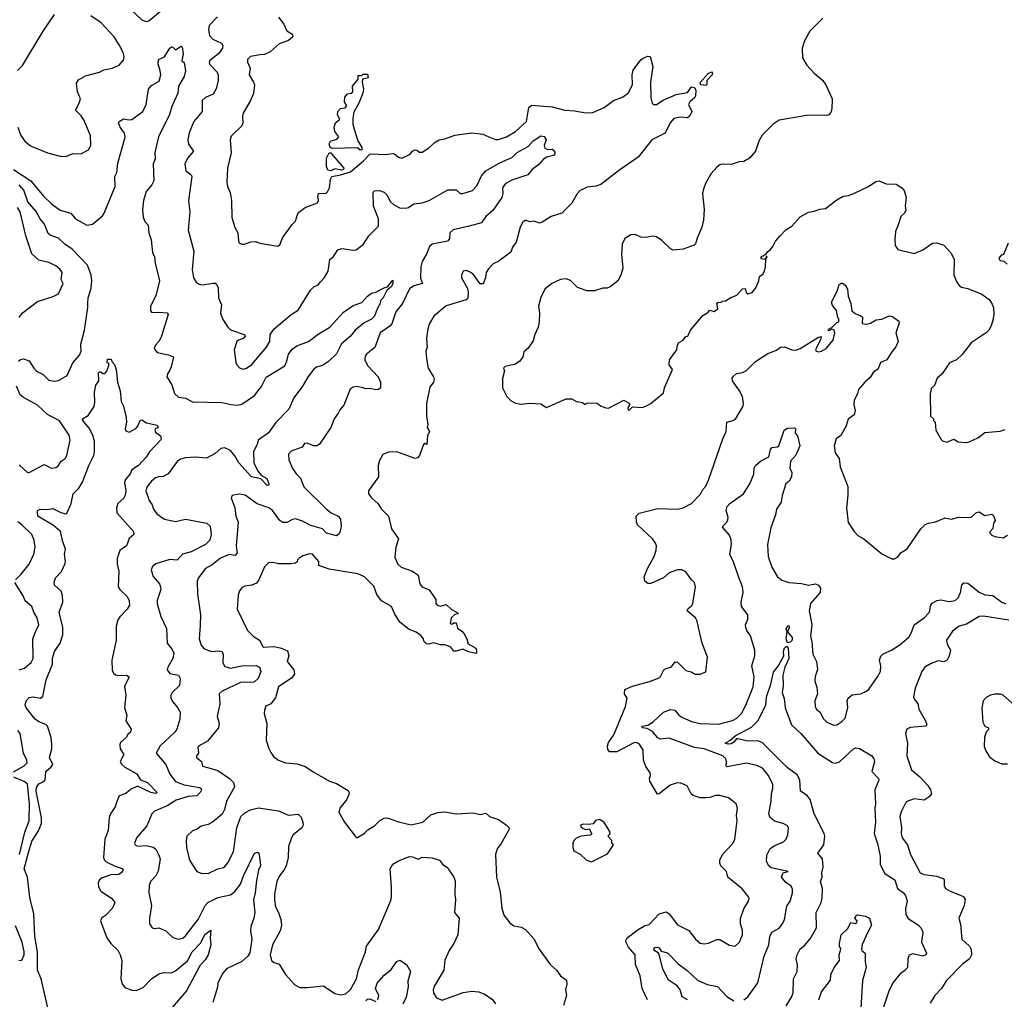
# Model space of a CAD drawing. Extents: x 2087054 to 2277909, y 548907 to 753496.
# Tile 166 of 256: x 2126729 to 2133713, y 662409 to 669357. Entities that reach past the tile are written whole.
import ezdxf

# ---------------------------------------------------------------- set-up
doc = ezdxf.new("R2010")
doc.units = 0

msp = doc.modelspace()

# ---------------------------------------------------------------- linework, layer by layer
at = {"layer": '0CON20XD'}
for points in [[(2127487.6, 669457.6), (2127595, 669355.8), (2127625, 669344.3), (2127645, 669349.2), (2127740.8, 669429.2)], [(2126713, 668997), (2126748.3, 669031.7), (2126894.4, 669275.6), (2126975.4, 669395)], [(2126715, 668593.8), (2126737.8, 668535), (2126765, 668494.4), (2126805, 668461.9), (2126925, 668412), (2127015, 668390), (2127055, 668386.7), (2127105, 668408.8), (2127163.3, 668406.7), (2127215.9, 668434.1), (2127233.8, 668465), (2127230, 668535), (2127185, 668645.8), (2127165.3, 668675.3), (2127124.3, 668715), (2127151.5, 668765), (2127160.6, 668795), (2127137.8, 668845), (2127132.1, 668907.9), (2127145, 668931.2), (2127195, 668959.2), (2127295, 668984.3), (2127325, 669002), (2127385, 669013.8), (2127435, 669033.8), (2127465, 669070), (2127470.6, 669095), (2127462.2, 669125), (2127435, 669178), (2127398.2, 669235), (2127307.1, 669335), (2127234.6, 669384.6)], [(2128132.1, 669377.9), (2128073.6, 669315), (2128067.9, 669285), (2128075.5, 669245), (2128099.3, 669219.3), (2128159.4, 669189.4), (2128170.8, 669175), (2128167.1, 669155), (2128139.4, 669115), (2128076.2, 669065), (2128072.5, 669055), (2128078.3, 669038.3), (2128130, 668985), (2128136.8, 668966.8), (2128136.9, 668925), (2128123.4, 668866.6), (2128100.3, 668829.7), (2128047.1, 668805), (2128024.4, 668785), (2128022.9, 668705), (2127964.5, 668635), (2127930.6, 668555), (2127920.8, 668505), (2127926, 668475), (2127961.2, 668425), (2127920, 668375), (2127900.6, 668335), (2127907.5, 668285), (2127945.9, 668255.9), (2127950, 668245), (2127927.3, 668075), (2127935.5, 667995), (2127924.4, 667865), (2127964.4, 667715), (2127953.2, 667583.2), (2127962.5, 667525), (2127981.2, 667495), (2128000.9, 667480.9), (2128025, 667475.7), (2128097.9, 667487.9), (2128115, 667487.1), (2128125, 667480), (2128135.6, 667455), (2128139.2, 667385), (2128161.4, 667335), (2128154.2, 667275), (2128167.5, 667235), (2128205.7, 667175), (2128225, 667156.7), (2128320, 667125), (2128330, 667115), (2128315, 667096.2), (2128280, 667085), (2128268, 667075), (2128249.5, 667015), (2128261.2, 666925), (2128268.3, 666908.3), (2128287.7, 666887.7), (2128315, 666878.8), (2128336.7, 666885), (2128375, 666912.5), (2128480, 667035), (2128504.2, 667075), (2128506.7, 667125), (2128534.2, 667165), (2128654.3, 667265), (2128703.6, 667296.4), (2128790.9, 667439.1), (2128815, 667462), (2128845, 667476), (2128862.4, 667497.6)], [(2128565, 669373.8), (2128602, 669325), (2128625, 669278), (2128664, 669255), (2128666, 669235), (2128635, 669208.9), (2128568.8, 669185), (2128505, 669128.8), (2128465, 669110), (2128435, 669108), (2128365, 669096.7), (2128344, 669075), (2128343.8, 669055), (2128363.6, 669013.6), (2128356, 668965), (2128388.5, 668915), (2128394.4, 668895.6), (2128386.6, 668833.4), (2128366.9, 668783.1), (2128314.2, 668695), (2128308.3, 668671.7), (2128311.5, 668625), (2128305.6, 668605), (2128229.7, 668530.3), (2128222, 668505), (2128228.3, 668411.7), (2128202, 668305), (2128198, 668205), (2128202, 668175), (2128221.2, 668131.2), (2128230.8, 668075), (2128233.8, 667955), (2128254.1, 667884.1), (2128276.7, 667845), (2128281.2, 667785), (2128286.7, 667775), (2128305, 667765.8), (2128325, 667765.8), (2128365, 667780.8), (2128403, 667783), (2128431.7, 667771.7), (2128559.3, 667750.7), (2128575, 667760), (2128595.8, 667814.2), (2128633.3, 667865), (2128658.3, 667901.7), (2128685, 667927.5), (2128698.8, 667975), (2128709.2, 667990.8), (2128754.3, 668025.7), (2128841.7, 668058.3), (2128849.2, 668075), (2128843.6, 668106.4), (2128847.5, 668125), (2128903.8, 668126.2), (2128913.3, 668135), (2128926.2, 668165), (2128934, 668225), (2128944.2, 668245.8), (2129005, 668255.8), (2129075, 668278.5), (2129168.5, 668355), (2129215, 668405.8), (2129325, 668400), (2129375, 668408), (2129386.7, 668405), (2129415, 668380.8), (2129440, 668375), (2129497.6, 668402.4), (2129515, 668423.3), (2129535, 668433.3), (2129545, 668432.5), (2129565, 668416.7), (2129585, 668416.2), (2129628.8, 668445), (2129675, 668488.8), (2129704.4, 668505.6), (2129745, 668510.8), (2129815, 668537.5), (2129935, 668553.8), (2130015, 668544), (2130057.5, 668525), (2130105, 668508), (2130125, 668507.1), (2130182, 668525), (2130245, 668564.6), (2130323.6, 668635), (2130341.2, 668735), (2130358.6, 668751.4), (2130505, 668739.4), (2130595.8, 668714.2), (2130665, 668710), (2130745, 668695.6), (2130795, 668699.4), (2130876, 668734), (2130940, 668785), (2131005, 668808.5), (2131045, 668835.6), (2131075.3, 668894.7), (2131073.6, 668966.4), (2131080.7, 668999.3), (2131135, 669071.2), (2131152.5, 669085), (2131185, 669097.5), (2131200, 669095), (2131221.1, 669025), (2131204.5, 668915), (2131206.4, 668803.6), (2131214.5, 668764.5), (2131225.6, 668755.6), (2131245, 668755.6), (2131294, 668786), (2131385, 668825.6), (2131465, 668841.2), (2131495, 668880), (2131515, 668876.2), (2131524.2, 668855), (2131523.3, 668816.7), (2131517.5, 668805), (2131482.5, 668775), (2131473.3, 668755), (2131496.7, 668705), (2131482.5, 668675), (2131465, 668660), (2131416.1, 668666.1), (2131368.8, 668655), (2131342, 668625), (2131306.7, 668553.3), (2131213.3, 668505), (2131115, 668381.2), (2130985, 668292), (2130850.9, 668189.1), (2130815, 668175.6), (2130755, 668168.1), (2130705.5, 668144.5), (2130680.3, 668119.7), (2130645, 668056.7), (2130575, 667984), (2130499.7, 667960.3), (2130435, 667920), (2130415, 667913.8), (2130378.3, 667928.3), (2130345, 667923.8), (2130325, 667933.3), (2130315, 667933.3), (2130298.3, 667921.7), (2130278.8, 667885), (2130251.7, 667778.3), (2130225, 667742.5), (2130212.3, 667707.7), (2130127.5, 667645), (2130087.5, 667625), (2130055, 667590), (2130038, 667565), (2130034.2, 667525), (2130016.1, 667483.9), (2129994.3, 667484.3), (2129945, 667552.5), (2129925, 667566.7), (2129895, 667578.8), (2129875, 667572.5), (2129863.3, 667545), (2129863.3, 667525), (2129903.8, 667455), (2129910, 667425), (2129906.7, 667385), (2129895, 667370), (2129755, 667328), (2129667, 667253), (2129637, 667203), (2129624.2, 667165), (2129614.3, 667095), (2129618.8, 667035), (2129610, 667005), (2129614.2, 666954.2), (2129625.7, 666885.7), (2129663.8, 666825), (2129670, 666805), (2129663.8, 666785), (2129638.6, 666751.4), (2129614.2, 666635), (2129614, 666544), (2129623.8, 666485), (2129620, 666465), (2129636.7, 666435), (2129622.5, 666405), (2129617.5, 666345), (2129605, 666350), (2129592.5, 666345), (2129564.2, 666265.8), (2129550.5, 666249.5), (2129535, 666243.8), (2129405, 666291.2), (2129345, 666290), (2129305, 666272.5), (2129280.5, 666229.5), (2129272, 666195), (2129273.8, 666115), (2129203.3, 666015), (2129203.8, 665995), (2129223.8, 665965), (2129268.8, 665925), (2129296.2, 665885), (2129345.5, 665835.5), (2129366, 665746), (2129415.6, 665675.6), (2129396.7, 665615), (2129388.8, 665545), (2129412, 665495), (2129435, 665472.9), (2129515.4, 665445.4), (2129555, 665417.5), (2129566.7, 665355), (2129585, 665333.3), (2129633, 665313), (2129680, 665245), (2129680, 665215), (2129690, 665205), (2129715, 665197.5), (2129755, 665210), (2129790, 665175), (2129838.3, 665148.3), (2129837, 665143), (2129815, 665137.5), (2129790, 665115), (2129782.5, 665075), (2129795, 665070), (2129805, 665080), (2129825, 665080), (2129835, 665040), (2129865, 665020), (2129881.1, 665001.1), (2129901.2, 664965), (2129910.7, 664930.7), (2129965, 664900), (2129970, 664885), (2129970, 664865), (2129965, 664862.5), (2129913, 664873), (2129873, 664893), (2129825, 664877.5), (2129808.3, 664878.3), (2129786.1, 664906.1), (2129747, 664923), (2129715, 664922.5), (2129665, 664937.5), (2129631.7, 664928.3), (2129615, 664930), (2129595, 664950), (2129592.5, 664965), (2129575, 664990), (2129541.7, 665011.7), (2129491.7, 665031.7), (2129425, 665083.3), (2129386.7, 665145), (2129366.7, 665195), (2129294.3, 665235), (2129261.1, 665281.1), (2129240.2, 665340.2), (2129174.3, 665405), (2129126.5, 665426.5), (2128925, 665460.6), (2128850, 665485), (2128850, 665515), (2128805, 665566.7), (2128785, 665568), (2128737.5, 665555), (2128710, 665535), (2128700, 665525), (2128698.3, 665511.7), (2128685, 665502.5), (2128655, 665496.7), (2128565, 665496.7), (2128525, 665508), (2128494.3, 665505.7), (2128465, 665476.7), (2128425, 665383.3), (2128408.7, 665361.3), (2128375, 665347.1), (2128325, 665338.8), (2128305, 665326.2), (2128287.5, 665305), (2128278.6, 665275), (2128271.9, 665175), (2128344.2, 665025), (2128384, 664984), (2128429.2, 664955), (2128457.1, 664907.1), (2128535, 664911.6), (2128585, 664900.4), (2128629.7, 664879.7), (2128638.6, 664845), (2128625.8, 664805), (2128674.6, 664744.6), (2128677.1, 664717.1), (2128660.3, 664689.7), (2128565, 664626.2), (2128543.6, 664546.4), (2128510, 664505), (2128475, 664487.5), (2128465, 664460), (2128464, 664435), (2128482, 664365), (2128476.8, 664246.8), (2128495, 664187.5), (2128510.3, 664160.3), (2128530.3, 664130.3), (2128565, 664106), (2128615, 664086), (2128698.3, 664078.3), (2128755, 664060), (2128815, 664018.8), (2128927.1, 663957.1), (2128975, 663940), (2129059.7, 663889.7), (2129066, 663875), (2129062, 663855), (2129046.6, 663823.4), (2128998.8, 663765), (2128993.8, 663735), (2129033.8, 663665), (2129115, 663557.5), (2129125, 663556.7), (2129175, 663587.1), (2129199.2, 663610.8), (2129245, 663638), (2129283.6, 663676.4), (2129315, 663694.4), (2129335, 663695.5), (2129415, 663666.4), (2129505, 663645.5), (2129588.8, 663665), (2129645, 663716.9), (2129695.5, 663734.5), (2129745, 663737.5), (2129825, 663724.4), (2129945, 663730.8), (2129995, 663720), (2130035, 663730), (2130062.5, 663705), (2130125, 663683.3), (2130182.5, 663645), (2130200, 663625), (2130199.7, 663610.3), (2130145, 663513.3), (2130116.2, 663475), (2130104, 663435), (2130111.4, 663275), (2130137.7, 663167.7), (2130150, 663055), (2130164, 663005), (2130205, 662950), (2130235, 662930), (2130285, 662921.2), (2130316.7, 662905), (2130375, 662836.7), (2130414.2, 662764.2), (2130495, 662653.3), (2130535.6, 662615.6), (2130564.5, 662574.5), (2130607.5, 662545), (2130610.6, 662515), (2130600.8, 662475), (2130607.5, 662435), (2130585.7, 662364.3)], [(2132425, 669366.7), (2132333.8, 669275), (2132295, 669207.5), (2132279.4, 669155), (2132282.7, 669087.3), (2132312.5, 669035), (2132365, 668978.6), (2132426.7, 668925), (2132446.1, 668896.1), (2132491.2, 668795), (2132490, 668725), (2132481.9, 668698.1), (2132467.8, 668682.2), (2132455, 668678.6), (2132325, 668680), (2132115.7, 668644.3), (2132073, 668617), (2131995, 668537.5), (2131971.2, 668495), (2131948.8, 668425), (2131906.7, 668375), (2131865, 668350), (2131831.7, 668348.3), (2131775, 668330), (2131715, 668332.5), (2131695, 668326.7), (2131675, 668310), (2131635, 668266.7), (2131593.8, 668195), (2131580, 668155), (2131573.3, 668125), (2131584.1, 668014.1), (2131580, 667935), (2131568, 667885), (2131535, 667806.7), (2131522.7, 667767.3), (2131512.7, 667757.3), (2131435, 667728.8), (2131365, 667723.3), (2131345, 667732.5), (2131285, 667790), (2131245, 667817.5), (2131215, 667822.5), (2131173, 667813), (2131135, 667813.3), (2131095, 667832.5), (2131065, 667830), (2131022.5, 667805), (2131003.3, 667765), (2130998.8, 667695), (2131006.2, 667595), (2130993.3, 667545), (2130972.5, 667505), (2130918.3, 667461.7), (2130895, 667453.3), (2130865, 667453.3), (2130806.4, 667433.6), (2130755, 667433.3), (2130685, 667456.7), (2130635, 667506.7), (2130605, 667520), (2130565, 667513.8), (2130503.3, 667485), (2130454.4, 667445.6), (2130425, 667387.5), (2130408, 667325), (2130416, 667275), (2130414, 667215), (2130405.8, 667175), (2130382, 667125), (2130370.7, 667079.3), (2130335, 667027.5), (2130305, 667000), (2130297.5, 666965), (2130277.5, 666935), (2130245, 666913.3), (2130171.7, 666898.3), (2130160, 666885), (2130167.5, 666867.5), (2130153, 666813), (2130153.3, 666745), (2130183.6, 666683.6), (2130215, 666652.5), (2130245, 666637.5), (2130285, 666630), (2130345, 666636.7), (2130425, 666632.5), (2130465, 666607.5), (2130605, 666666.7), (2130645, 666667.5), (2130678.3, 666648.3), (2130721.7, 666641.7), (2130735, 666630), (2130745, 666630), (2130755, 666640), (2130825, 666637.5), (2130849.3, 666619.3), (2130887, 666603), (2130905, 666602.5), (2131015, 666657.5), (2131048.3, 666638.3), (2131057, 666627), (2131043.3, 666605), (2131045, 666590), (2131055, 666590), (2131075, 666610), (2131145, 666607.5), (2131170, 666615), (2131206.4, 666633.6), (2131295, 666710), (2131302.5, 666745), (2131360, 666875), (2131335, 666910), (2131338.8, 666945), (2131390, 667015), (2131391.7, 667041.7), (2131402.5, 667065), (2131436.4, 667083.6), (2131455, 667110), (2131468.3, 667111.7), (2131487.5, 667155), (2131575, 667260), (2131609.3, 667280.7), (2131625, 667297.5), (2131655, 667287.5), (2131680, 667305), (2131675, 667347.5), (2131685, 667352.5), (2131705, 667350), (2131715, 667360), (2131735, 667362.5), (2131773, 667387), (2131816.1, 667403.9), (2131855, 667447.5), (2131875, 667450), (2131878.3, 667441.7), (2131883, 667423), (2131895, 667412.5), (2131925, 667422.5), (2131950, 667455), (2131972.5, 667505), (2131977.5, 667535), (2132002.5, 667555), (2132012.5, 667575), (2132020, 667605), (2132021.7, 667658.3), (2132030, 667675), (2132025, 667680), (2132018.3, 667661.7), (2132005, 667656.7), (2131986.7, 667665), (2131988, 667675), (2132023.6, 667696.4), (2132035, 667713.3), (2132053.3, 667725), (2132072.3, 667747.7), (2132089.2, 667785), (2132122.5, 667825), (2132163.8, 667866.2), (2132206.6, 667893.4), (2132265, 667958.8), (2132325, 667992.5), (2132365, 667998.8), (2132405, 668013.8), (2132445, 668016.7), (2132525, 668078.8), (2132570, 668105), (2132609.1, 668110.9), (2132645, 668124.3), (2132750, 668175), (2132800.9, 668209.1), (2132825, 668214), (2132875, 668193.3), (2132945, 668190), (2132986.2, 668165), (2133002.5, 668145), (2133017, 668097), (2133010.6, 668035), (2133014, 668005), (2133005.6, 667984.4), (2132979.3, 667960.7), (2132957.1, 667895), (2132942.5, 667855), (2132936.2, 667795), (2132940, 667755), (2132957, 667727), (2133075, 667698.8), (2133135, 667725.8), (2133205, 667773.1), (2133234.3, 667774.3), (2133285, 667756.7), (2133335, 667703.3), (2133357.6, 667657.6), (2133356.2, 667545), (2133376.2, 667495), (2133392.7, 667472.7), (2133410.5, 667460.5), (2133455, 667451.2), (2133555, 667411.2), (2133605, 667373.3), (2133628.3, 667338.3), (2133636, 667315), (2133638, 667265), (2133632, 667225), (2133621.2, 667185), (2133603.3, 667155), (2133585, 667136.7), (2133478.8, 667065), (2133415, 666983.3), (2133375, 666943.3), (2133325, 666923.3), (2133272.5, 666845), (2133237.5, 666815), (2133217, 666763), (2133195, 666740), (2133191.7, 666721.7)], [(2126684.4, 668294.4), (2126807.5, 668215), (2126896.7, 668105), (2126955, 668050), (2127017.1, 668005), (2127092.5, 667985), (2127124.4, 667945), (2127205, 667900.6), (2127245, 667905.8), (2127315.2, 667964.8), (2127328.5, 667985), (2127405.8, 668175), (2127404.6, 668245), (2127417.1, 668272.9), (2127425, 668338.8), (2127476.3, 668523.7), (2127472.2, 668552.2), (2127440.5, 668595), (2127430.8, 668625), (2127433.8, 668635), (2127465, 668653.8), (2127505, 668646.7), (2127525, 668649.4), (2127602.9, 668705), (2127625.8, 668755), (2127643.1, 668865), (2127665, 668891.2), (2127718.2, 668921.8), (2127731.1, 668965), (2127725.8, 668994.2), (2127711.2, 669045), (2127712.5, 669075), (2127755, 669093.3), (2127792.9, 669155), (2127805, 669163.8), (2127815, 669163.3), (2127835, 669143.3), (2127875, 669170), (2127881.7, 669161.7), (2127887.5, 669115), (2127880, 669065), (2127895, 669052.5), (2127904.4, 668995), (2127895.5, 668955), (2127855.8, 668885), (2127851.4, 668835), (2127808.8, 668741.2), (2127791.1, 668685), (2127712.5, 668525), (2127688.2, 668415), (2127688.9, 668371.1), (2127675.6, 668335), (2127680, 668215), (2127665.6, 668185), (2127625, 668138), (2127608.2, 668075), (2127600.5, 668005), (2127605.7, 667955.7), (2127615.9, 667925.9), (2127640.5, 667900.5), (2127645.7, 667845.7), (2127660.6, 667795)], [(2129145, 668432.5), (2129125, 668447.5), (2128945, 668442.5), (2128930.6, 668450.6), (2128923, 668477), (2128934.3, 668495.7), (2128979.5, 668510.5), (2128992.5, 668525), (2128964.1, 668564.1), (2128960, 668595), (2128970, 668625), (2128999.3, 668650.7), (2128982.4, 668682.4), (2128985.7, 668705), (2129005, 668726.2), (2129037, 668733), (2129050, 668745), (2129033.6, 668773.6), (2129035, 668807.5), (2129055, 668830), (2129080, 668835), (2129092.5, 668845), (2129088.8, 668885), (2129130, 668935), (2129130, 668960), (2129155, 668960), (2129165, 668970), (2129195, 668970), (2129200, 668945), (2129160, 668935), (2129157.5, 668915), (2129168.8, 668865), (2129164.1, 668835.9), (2129135.6, 668764.4), (2129100, 668700), (2129091.7, 668658.3), (2129091.4, 668615), (2129107.4, 668557.4), (2129128.3, 668498.3), (2129155, 668450), (2129155, 668433.3), (2129145, 668432.5)], [(2131595, 668890), (2131563.3, 668895), (2131556.2, 668905), (2131558, 668915), (2131612.5, 668975), (2131637.1, 668987.1), (2131644, 668975), (2131640.8, 668965), (2131603.8, 668926.2), (2131602, 668898), (2131595, 668890)], [(2128862.4, 667497.6), (2128891.5, 667528.5), (2128916.5, 667573.5), (2128930, 667655), (2128955, 667676.7), (2128986.2, 667723.8), (2129015, 667733.3), (2129095, 667721.4), (2129116.7, 667725), (2129168.8, 667765), (2129206.2, 667825), (2129275, 667892.5), (2129273.1, 667945), (2129237.7, 668035), (2129236.4, 668133.6), (2129245, 668143.3), (2129280, 668145), (2129315, 668134.3), (2129334.3, 668115), (2129359.5, 668065), (2129379.4, 668045), (2129423.6, 668023.6), (2129465, 668020), (2129485.9, 668024.1), (2129525, 668050.8), (2129585, 668058.5), (2129634, 668075), (2129765, 668150), (2129825, 668150), (2129854.5, 668124.5), (2129873.2, 668123.2), (2129941.4, 668145), (2129972.2, 668177.8), (2130005, 668250), (2130035, 668285.4), (2130130.3, 668339.7), (2130225, 668382.7), (2130258.6, 668415), (2130335, 668457.1), (2130372.2, 668497.8), (2130425, 668534.4), (2130448.8, 668528.8), (2130464.4, 668505), (2130449.4, 668465), (2130455, 668446.7), (2130475, 668436), (2130505, 668439.4), (2130513.8, 668435), (2130525, 668416.7), (2130524.4, 668405), (2130515, 668393.1), (2130467.7, 668382.3), (2130445, 668368.8), (2130410.9, 668329.1), (2130364.6, 668295.4), (2130333.1, 668256.9), (2130220.1, 668219.9), (2130175.3, 668194.7), (2130154.5, 668165), (2130155.4, 668124.6), (2130148.9, 668095), (2130085, 668004.5), (2130035, 667961.1), (2130005, 667915.6), (2129916.8, 667893.2), (2129803, 667867), (2129781.1, 667845), (2129776.8, 667803.2), (2129764.5, 667785.5), (2129655, 667765.4), (2129635, 667749.2), (2129614.6, 667695), (2129585, 667641.9), (2129574.8, 667605), (2129573.1, 667523.1), (2129585.6, 667485), (2129525, 667469.2), (2129495, 667448.6), (2129445.2, 667344.8), (2129397.8, 667285), (2129369.4, 667200.6), (2129355, 667182.7), (2129286.9, 667135), (2129248.9, 667031.1), (2129190, 666985), (2129179.5, 666970.5), (2129176, 666945), (2129197.1, 666905), (2129271.4, 666825), (2129287.5, 666785), (2129287.5, 666745), (2129275, 666734), (2129255, 666730.8), (2129215, 666740), (2129185, 666738.6), (2129166.2, 666746.2), (2129115, 666756.2), (2129095, 666751.1), (2129073.9, 666736.1), (2129027.7, 666622.3), (2128999.3, 666590.7), (2128988.8, 666565), (2128960, 666525), (2128935, 666463.3), (2128855, 666346.2), (2128835.7, 666334.3), (2128815, 666334), (2128765, 666352.5), (2128748.3, 666351.7), (2128732.5, 666325), (2128654.1, 666295.9), (2128636.7, 666275), (2128638.8, 666235), (2128663.2, 666173.2), (2128689.4, 666135), (2128720, 666105), (2128744.8, 666044.8), (2128904.6, 665884.6), (2128939.1, 665859.1), (2128988, 665835), (2129004.3, 665815), (2129008.9, 665765), (2129001.9, 665728.1), (2128993, 665707), (2128975, 665697.1), (2128905, 665716), (2128876.2, 665746.2), (2128795, 665769.5), (2128735, 665801.2), (2128685, 665815.5), (2128665, 665812.9), (2128625, 665790), (2128595, 665791.1), (2128575, 665804.2), (2128521.4, 665875), (2128495, 665895.5), (2128413.1, 665923.1), (2128327.5, 665985), (2128285, 665991.2), (2128237, 665983), (2128230, 665965), (2128256, 665895), (2128262, 665835), (2128278.8, 665795), (2128263.3, 665623.3), (2128271.5, 665575), (2128255, 665556.7), (2128215, 665563.2), (2128152.9, 665537.1), (2128095, 665490.6), (2128047.5, 665465), (2127995, 665396.2), (2127987, 665373), (2127989.2, 665285), (2128011.4, 665135), (2128009.7, 665059.7), (2128002.9, 664965), (2128015, 664921.2), (2128035, 664898), (2128086.2, 664876.2), (2128145, 664879.5), (2128164.5, 664874.5), (2128172.1, 664855), (2128169.3, 664795), (2128185, 664769.6), (2128225, 664757.2), (2128305, 664773.8), (2128405.3, 664775.3), (2128430.8, 664765), (2128440, 664735), (2128419.4, 664685), (2128395, 664660), (2128375.3, 664654.7), (2128325, 664658.9), (2128295, 664654.8), (2128166.2, 664595), (2128144.2, 664575), (2128149.4, 664505), (2128129.4, 664415), (2128143.3, 664365), (2128138.9, 664335), (2128060, 664240), (2127996.4, 664203.6), (2127991.4, 664195), (2127996.7, 664155), (2127982.5, 664135), (2127984, 664125), (2128017.5, 664095), (2128025, 664063.3), (2128069.5, 664050.5), (2128135, 664031.8), (2128217.1, 663975), (2128245, 663946.2), (2128251.9, 663915), (2128196.9, 663815), (2128181.4, 663755), (2128165, 663721.2), (2128095.7, 663664.3), (2128065, 663648), (2128015, 663636), (2127987.5, 663615), (2127955, 663604), (2127914, 663566), (2127908.8, 663535), (2127911.2, 663485), (2127933.1, 663395), (2127984.4, 663314.4), (2128015, 663304), (2128065, 663300.8), (2128135, 663333.1), (2128175, 663342.5), (2128185, 663351.2), (2128205, 663376), (2128245.5, 663455), (2128268.6, 663625), (2128297.5, 663705), (2128325, 663732), (2128365, 663752), (2128422.9, 663767.1), (2128565, 663744.5), (2128635, 663714.4), (2128705, 663720.8), (2128725, 663701.2), (2128736.7, 663665), (2128738.9, 663645), (2128730, 663625), (2128668, 663575), (2128655.8, 663555), (2128636.7, 663493.3), (2128633.8, 663413.8), (2128618.9, 663355), (2128603.2, 663325), (2128570.9, 663285), (2128553.8, 663245), (2128535.5, 663155.5), (2128535.5, 663115.5), (2128544.2, 663065), (2128565.8, 663025), (2128580.8, 662975), (2128585.7, 662934.3), (2128576.6, 662893.4), (2128523.1, 662795), (2128505.6, 662725), (2128516.2, 662685), (2128535, 662668.8), (2128568.3, 662658.3), (2128613.6, 662583.6), (2128680.3, 662510.3), (2128715, 662492), (2128767.5, 662492.5), (2128885, 662504), (2128965, 662450), (2129005, 662440), (2129042.4, 662447.6), (2129075, 662478), (2129118.9, 662555), (2129131.1, 662618.9), (2129181.1, 662745), (2129188.1, 662785), (2129273.3, 662905), (2129360.9, 663109.1), (2129367.3, 663135), (2129366.2, 663205), (2129356.2, 663335), (2129375, 663366.7), (2129415, 663390), (2129495, 663420.8), (2129515, 663420), (2129555, 663402.2), (2129585, 663415.8), (2129655, 663411.2), (2129705.6, 663395.6), (2129727.9, 663367.9), (2129765, 663341.2), (2129773.3, 663326.7), (2129807.5, 663275), (2129817.8, 663247.8), (2129815.6, 663155), (2129821.4, 663115), (2129813.3, 663025), (2129846.7, 662985), (2129837.5, 662865), (2129808.6, 662805), (2129774.3, 662755), (2129745, 662686.7), (2129736.9, 662615), (2129671.4, 662505), (2129662.9, 662475), (2129665, 662452.5), (2129685, 662420), (2129725, 662402.5), (2129875, 662457.5), (2129935.4, 662465.4), (2129985, 662462.3), (2130026.3, 662446.3), (2130079.5, 662409.5), (2130105, 662377.5)], [(2128935, 668283.8), (2128915, 668288.8), (2128904.4, 668315), (2128904.4, 668375.6), (2128925, 668412.5), (2128935, 668412.5), (2128943.9, 668403.9), (2129028.8, 668305), (2129025.8, 668294.2), (2129015, 668288.8), (2128965, 668298), (2128935, 668283.8)], [(2126720.8, 666935), (2126735, 666947.5), (2126755, 666952.5), (2126795, 666936.7), (2126828.8, 666885), (2126848.8, 666865), (2126895, 666840), (2126935, 666799.2), (2126975, 666792.5), (2127005, 666798.8), (2127065.7, 666834.3), (2127105, 666923.3), (2127152.4, 666977.6), (2127165.6, 667005), (2127161.5, 667055), (2127187.7, 667155), (2127213.3, 667315), (2127213.2, 667346.8), (2127214, 667385), (2127236.7, 667453.3), (2127239.7, 667505), (2127235, 667546), (2127210, 667615), (2127100.2, 667730.2), (2127048.9, 667765), (2127005, 667806.5), (2126945, 667829.3), (2126930.6, 667840.6), (2126905.9, 667905.9), (2126873.5, 667943.5), (2126845.5, 667995.5), (2126787.5, 668065), (2126757.5, 668147.5), (2126725.7, 668185.7)], [(2126725, 667244.3), (2126746, 667275), (2126855, 667358.8), (2126967, 667393), (2127005, 667412.5), (2127037.5, 667485), (2127023.8, 667515), (2127031.2, 667565), (2127016.7, 667585), (2126985, 667610), (2126935.5, 667635.5), (2126865, 667650.8), (2126815.4, 667695.4), (2126773.3, 667825), (2126733.1, 667995), (2126713.8, 668025)], [(2127660.6, 667795), (2127671.9, 667705), (2127684.5, 667674.5), (2127689.4, 667629.4), (2127721.5, 667505), (2127695, 667398.8), (2127655.8, 667325), (2127656, 667295), (2127663.1, 667283.1), (2127675, 667279.2), (2127715, 667283.1), (2127775, 667278.6), (2127781.4, 667265), (2127731.9, 667105), (2127715.6, 667074.4), (2127688.8, 667045), (2127683.9, 667023.9), (2127705, 666996.7), (2127785, 666980), (2127818.8, 666965), (2127804.2, 666895), (2127795, 666870), (2127776.7, 666845), (2127772.5, 666825), (2127807.7, 666767.7), (2127828, 666705), (2127855, 666680), (2127905, 666671.4), (2127955, 666645.6), (2128165, 666640.9), (2128228.2, 666628.2), (2128275, 666624), (2128305, 666629.3), (2128395, 666690.9), (2128443.9, 666755), (2128477.8, 666822.2), (2128608.6, 666901.4), (2128625, 666934.2), (2128636.7, 666985), (2128660.8, 667019.2), (2128695, 667044.1), (2128776.6, 667073.4), (2128845, 667125.4), (2128930, 667175), (2129025, 667283.1), (2129095, 667329.5), (2129155, 667350), (2129195, 667395.7), (2129225, 667417.5), (2129256.2, 667423.8), (2129315, 667456.2), (2129338.3, 667461.7), (2129375, 667510), (2129375.5, 667485), (2129366.9, 667465), (2129334.1, 667435.9), (2129307.3, 667385), (2129288.9, 667365), (2129285.9, 667345), (2129263.9, 667306.1), (2129245, 667254.4), (2129225, 667233.8), (2129172.4, 667207.6), (2129107.8, 667155), (2129075, 667111.5), (2129012.4, 667057.6), (2128975, 666988), (2128918.3, 666931.7), (2128875.8, 666905), (2128835, 666891.8), (2128815, 666878.2), (2128774, 666826), (2128735, 666758.5), (2128674.5, 666675), (2128639.2, 666595), (2128545, 666500.6), (2128493.1, 666426.9), (2128421.3, 666375), (2128414.5, 666345), (2128388.2, 666295), (2128389.7, 666215), (2128418.2, 666155), (2128445, 666124.3), (2128481.7, 666101.7), (2128497.3, 666065), (2128495.3, 666054.7), (2128485, 666053.3), (2128440.4, 666100.4), (2128374.2, 666115), (2128282.7, 666215), (2128255, 666264.3), (2128225, 666301.1), (2128185, 666320), (2128155, 666315.4), (2128115, 666281.1), (2128055, 666246.9), (2127975.5, 666254.5), (2127905, 666250.5), (2127870.2, 666239.8), (2127845.5, 666224.5), (2127782.5, 666135), (2127745.9, 666115.9), (2127715, 666115.5), (2127693, 666107), (2127665, 666083.8), (2127634, 666045), (2127624.2, 666015), (2127647, 665947), (2127667.5, 665915), (2127677.5, 665885), (2127701.4, 665851.4), (2127755, 665814.4), (2127835, 665798.9), (2127905, 665814.3), (2128056, 665786), (2128080, 665765), (2128087.5, 665705), (2128078.5, 665665), (2128047.8, 665635), (2127945, 665583.1), (2127884.2, 665565.8), (2127845, 665524), (2127795, 665527.5), (2127693.6, 665496.4), (2127672.1, 665477.9), (2127660.8, 665455), (2127675, 665406.7), (2127720.8, 665355), (2127728.6, 665335), (2127728.9, 665315), (2127705, 665237.5), (2127704.6, 665214.6), (2127730.6, 665125), (2127769.7, 665039.7), (2127774.7, 664934.7), (2127810.9, 664890.9), (2127821.5, 664865), (2127815.5, 664825), (2127778.9, 664765), (2127774.5, 664745), (2127795, 664720.8), (2127855, 664708.5), (2127866.8, 664685), (2127861.9, 664635), (2127811.5, 664585), (2127800, 664565), (2127800.6, 664545), (2127815, 664518), (2127849.1, 664479.1), (2127866.9, 664445), (2127864.4, 664395.6), (2127842.9, 664325), (2127828, 664302), (2127725, 664206), (2127698, 664155), (2127764.7, 664074.7), (2127795, 664004.5), (2127835, 663953.2), (2127895, 663928.8), (2128005, 663912), (2128016.7, 663905), (2128018.8, 663895), (2128010, 663875), (2127985, 663851.1), (2127925, 663848.4), (2127838.3, 663821.7), (2127775, 663781.9), (2127686.3, 663743.7), (2127665.8, 663725), (2127630.2, 663639.8), (2127557, 663553), (2127544, 663515), (2127548.8, 663505), (2127565, 663495.8), (2127625, 663500), (2127676.7, 663486.7), (2127694.5, 663474.5), (2127713.9, 663436.1), (2127724.4, 663405), (2127711.7, 663318.3), (2127695.5, 663285), (2127657.5, 663245), (2127646.9, 663215), (2127645.5, 663165), (2127664.3, 663075), (2127648.8, 662985), (2127650, 662945), (2127667.5, 662915), (2127685, 662911.2), (2127715, 662916.7), (2127765, 662893.3), (2127815, 662846), (2127855, 662835.7), (2127885, 662842.2), (2127905, 662858.9), (2127995, 662975.6), (2128044.6, 663075), (2128063.8, 663096.2), (2128135, 663129.7), (2128225, 663150.8), (2128255, 663172.7), (2128294.7, 663225), (2128316.5, 663285), (2128395, 663444.5), (2128415, 663453.1), (2128424.6, 663444.6), (2128435, 663383.3), (2128436.4, 663356.4), (2128423.5, 663325), (2128408.1, 663251.9), (2128399.4, 663165), (2128386.8, 663115), (2128396.2, 663025), (2128389.6, 662985), (2128367.9, 662925), (2128366.4, 662895), (2128375.4, 662835.4), (2128361.3, 662738.7), (2128347.3, 662715), (2128305, 662676.8), (2128196, 662625), (2128170, 662595), (2128134.5, 662525.5), (2128131.4, 662495), (2128098.8, 662385)], [(2133733.9, 667623.9), (2133711.7, 667641.7), (2133685, 667647.5), (2133677.5, 667665), (2133695, 667690), (2133710, 667695), (2133743.3, 667775)], [(2131865, 663050), (2131899.2, 663105), (2131903.8, 663125), (2131898.8, 663135), (2131852.7, 663192.7), (2131751.4, 663275), (2131742, 663315), (2131702.2, 663355), (2131694.4, 663375), (2131696, 663395), (2131715, 663436.7), (2131788, 663515), (2131800.6, 663545), (2131817.9, 663675), (2131814.5, 663715), (2131819.5, 663765), (2131810.8, 663795), (2131757.9, 663837.9), (2131695, 663854.2), (2131665, 663854), (2131625, 663840), (2131595, 663837.1), (2131555, 663838.6), (2131505, 663854), (2131491.2, 663865), (2131463.9, 663923.9), (2131413.6, 663943.6), (2131385, 663941.2), (2131343, 663927), (2131265, 663866.2), (2131254.1, 663864.1), (2131199.2, 663955), (2131195.8, 663975), (2131203.1, 663996.9), (2131201.5, 664015), (2131170.2, 664060.2), (2131153.6, 664105), (2131151.1, 664175), (2131125, 664218.6), (2131105, 664231.1), (2131085, 664227.5), (2130965, 664164.5), (2130915, 664162.9), (2130900.5, 664180.5), (2130897.8, 664205), (2130905, 664231.2), (2130944.6, 664285), (2131027.1, 664485), (2131037.5, 664545), (2131020, 664575), (2131021.2, 664605), (2131075, 664630.6), (2131197, 664663), (2131265, 664688.8), (2131275, 664697.5), (2131297.5, 664745), (2131314.1, 664755.9), (2131353.6, 664766.4), (2131378.3, 664801.7), (2131395, 664800), (2131455, 664740), (2131491.7, 664731.7), (2131520, 664715), (2131555, 664713.8), (2131595, 664732.5), (2131606.7, 664835), (2131570.8, 664935), (2131544.5, 665045.5), (2131535, 665090), (2131522.2, 665115), (2131464.2, 665165), (2131469.7, 665180.3), (2131495, 665200), (2131503.5, 665215), (2131522.2, 665335), (2131515, 665366.2), (2131493.3, 665385), (2131455, 665440), (2131425, 665456), (2131395, 665455.8), (2131335, 665432.5), (2131295, 665397.5), (2131205, 665358), (2131185, 665358.8), (2131163.3, 665375), (2131158.8, 665405), (2131182.9, 665465), (2131229.4, 665550.6), (2131244, 665595), (2131246.2, 665625), (2131240, 665645), (2131218.8, 665675), (2131112, 665775), (2131103.8, 665795), (2131102.5, 665835), (2131124.3, 665855.7), (2131255, 665890.6), (2131395, 665884.5), (2131435, 665894.2), (2131495, 665926.2), (2131557.9, 665992.1), (2131574.5, 666025.5), (2131595, 666048), (2131615, 666091.2), (2131716.4, 666385), (2131740, 666435), (2131745, 666502.5), (2131786.9, 666513.1), (2131805.3, 666524.7), (2131860.6, 666615), (2131864, 666635), (2131855.8, 666685), (2131835.8, 666725), (2131786.1, 666796.1), (2131783.8, 666815), (2131791.2, 666828.8), (2131812.4, 666847.6), (2131855, 666855.6), (2131885, 666869.4), (2131947.9, 666932.1), (2132035, 666988.5), (2132096.2, 667013.8), (2132125, 667034.2), (2132154.5, 667035.5), (2132205, 667014.7), (2132235, 667012.5), (2132265, 667024.6), (2132395, 667106), (2132415, 667110), (2132408.3, 667088.3), (2132374, 667015), (2132377.5, 667005), (2132395, 667000), (2132417.5, 667005), (2132450, 667025), (2132499.2, 667085), (2132511.2, 667135), (2132506.2, 667156.2), (2132485, 667162.5), (2132475, 667152.5), (2132465, 667150), (2132462.5, 667155), (2132475, 667170), (2132488.3, 667171.7), (2132525, 667210), (2132540, 667215), (2132540, 667235), (2132533, 667243), (2132522.9, 667295), (2132495, 667330), (2132486.4, 667353.6), (2132528.6, 667431.4), (2132541.7, 667478.3), (2132555, 667488.8), (2132565, 667488.8), (2132585, 667474), (2132601.4, 667445), (2132605.6, 667395), (2132625.7, 667345), (2132632.3, 667292.3), (2132655, 667272.5), (2132695, 667257.5), (2132706.4, 667246.4), (2132705, 667203.3), (2132735, 667196.7), (2132765, 667203.8), (2132805, 667228.8), (2132845, 667234), (2132896.1, 667256.1), (2132920.7, 667250.7), (2132965, 667217.5), (2132967.5, 667205), (2132944.3, 667135), (2132959.2, 667075), (2132944.2, 667035.8), (2132910, 666995), (2132880, 666945), (2132834, 666925), (2132818.8, 666881.2), (2132783.8, 666855), (2132761.7, 666818.3), (2132724.4, 666785.6), (2132678, 666735), (2132672, 666705), (2132648, 666655), (2132645.8, 666625), (2132654.4, 666585), (2132649.2, 666555), (2132605, 666522.5), (2132592.6, 666477.4), (2132552.6, 666407.4), (2132520, 666385), (2132506.2, 666335), (2132513.8, 666285), (2132541.2, 666245), (2132548.8, 666185), (2132603.8, 666045), (2132604.4, 665985), (2132594.4, 665895), (2132605, 665790), (2132647.7, 665727.7), (2132675, 665698.8), (2132717.5, 665675), (2132845, 665568), (2132915, 665533.3), (2132935, 665533.8), (2132955, 665544), (2132982.6, 665577.4), (2133025, 665604), (2133120, 665745), (2133152.8, 665777.2), (2133174.5, 665785.5), (2133225, 665795.5), (2133292.6, 665822.6), (2133335.5, 665814.5), (2133391.7, 665828.3), (2133475, 665826.2), (2133515, 665861.2), (2133535, 665866.2), (2133575, 665840), (2133625, 665850), (2133640, 665835), (2133647.5, 665805), (2133637.5, 665785), (2133631.7, 665748.3), (2133610, 665725), (2133610, 665715), (2133625, 665700), (2133645, 665692.5), (2133705, 665682.5), (2133735, 665700)], [(2126943.7, 662286.3), (2126880.5, 662555), (2126854.5, 662615), (2126854.9, 662745), (2126836.2, 662853.8), (2126829.8, 663015), (2126799.8, 663129.8), (2126784.8, 663275), (2126760.2, 663335), (2126788.8, 663441.2), (2126815, 663530), (2126860.3, 663599.7), (2126883.2, 663655), (2126883.3, 663695), (2126846.8, 663885), (2126848.2, 663911.8), (2126865, 663937.1), (2126891.2, 663948.8), (2126908.6, 663965), (2126914.4, 664025), (2126953, 664057), (2126964, 664075), (2126941, 664125), (2126956.7, 664185), (2126957.9, 664215), (2126952.5, 664265), (2126926.5, 664345), (2126915, 664357.3), (2126865, 664377.8), (2126839.3, 664395), (2126773.8, 664475), (2126768.6, 664495), (2126775.3, 664525), (2126795, 664548.8), (2126825, 664554.6), (2126875, 664545.6), (2126892.5, 664557.5), (2126916.1, 664675), (2126961.6, 664785), (2126962.1, 664827.9), (2126974.7, 664875.3), (2127015.3, 664934.7), (2127034.7, 664995), (2127034.1, 665045), (2127010, 665155), (2127033.8, 665225), (2127032.1, 665272.1), (2127022.9, 665302.9), (2126976, 665345), (2126974.1, 665364.1), (2126982.7, 665397.3), (2127025, 665442.9), (2127049.1, 665495), (2127052.9, 665515), (2127047.3, 665565), (2127054.7, 665605), (2127035, 665654), (2127017.6, 665727.6), (2126969.7, 665769.7), (2126857.5, 665835), (2126854, 665865), (2126856.2, 665875), (2126873.6, 665886.4), (2126925, 665883.1), (2126965, 665890.9), (2127020.5, 665860.5), (2127055, 665852.5), (2127064.4, 665855.6), (2127094.5, 665925), (2127109.3, 665995), (2127148.1, 666035), (2127173.9, 666076.1), (2127218.8, 666195), (2127255.3, 666264.7), (2127260.3, 666295), (2127259.3, 666365), (2127250.6, 666405), (2127220.5, 666460.5), (2127176, 666515), (2127174.3, 666525.7), (2127215, 666549.2), (2127256.9, 666613.1), (2127262.7, 666645), (2127259.4, 666715), (2127270, 666765), (2127290, 666795), (2127288.3, 666851.7), (2127295, 666860), (2127305, 666860), (2127318.3, 666848.3), (2127331.7, 666848.3), (2127347, 666863), (2127360, 666905), (2127360, 666915), (2127350, 666925), (2127351.7, 666948.3), (2127375, 666950), (2127380, 666945), (2127381.7, 666931.7), (2127401.7, 666911.7), (2127413.8, 666875), (2127422, 666785), (2127442, 666725), (2127449.7, 666649.7), (2127464.2, 666615), (2127483.1, 666535), (2127486.6, 666503.4), (2127476, 666455), (2127481.3, 666441.3), (2127505, 666431.2), (2127552.1, 666457.9), (2127568, 666475), (2127583.8, 666515), (2127595, 666519.2), (2127628.6, 666498.6), (2127705, 666480), (2127710, 666465), (2127692.5, 666455)], [(2126725, 666199.4), (2126785, 666144.2), (2126795.6, 666144.4), (2126903, 666203), (2126955, 666176.7), (2126985, 666180), (2127003.8, 666195), (2127024, 666225), (2127051.2, 666245), (2127064, 666265), (2127086.9, 666375), (2127079.1, 666409.1), (2127011, 666511), (2126925, 666556.8), (2126855, 666621.8), (2126755, 666676.1), (2126731.9, 666695), (2126707.3, 666757.3)], [(2133191.7, 666721.7), (2133187.5, 666705), (2133190, 666545), (2133210, 666525), (2133210, 666515), (2133221.7, 666501.7), (2133227.5, 666445), (2133265, 666380), (2133275, 666370), (2133305, 666360), (2133355, 666382.5), (2133385, 666362.5), (2133445, 666357.5), (2133465, 666363.3), (2133525, 666392), (2133575, 666429.2), (2133685, 666438), (2133719.5, 666450.5)], [(2127692.5, 666455), (2127687.5, 666445), (2127691.7, 666431.7), (2127728.8, 666405), (2127732, 666385), (2127727.5, 666375), (2127649.2, 666290.8), (2127627.1, 666255), (2127571.4, 666195), (2127525.5, 666164.5), (2127512.1, 666135), (2127479.6, 666095), (2127472.5, 666075), (2127482.8, 666015), (2127477.7, 665985), (2127465, 665960.4), (2127425.3, 665925), (2127414.6, 665894.6), (2127418.3, 665858.3), (2127535, 665727.5), (2127537.5, 665705), (2127505, 665676.7), (2127485.7, 665625), (2127438.3, 665591.7), (2127420, 665535), (2127420.6, 665495), (2127431.5, 665445), (2127426.9, 665335), (2127438.6, 665315), (2127491.4, 665265), (2127506, 665235), (2127508, 665205), (2127492, 665175), (2127438.2, 665121.8), (2127425, 665101.2), (2127413.8, 665055), (2127412.8, 664957.2), (2127383.1, 664815), (2127385.6, 664745), (2127395, 664721.2), (2127409.1, 664709.1), (2127425.7, 664704.3), (2127487, 664707), (2127506, 664696), (2127472.5, 664627.5), (2127480.8, 664565), (2127472, 664475), (2127490, 664425), (2127482.5, 664385), (2127518.8, 664325), (2127515, 664302.5), (2127495, 664287.5), (2127484, 664265), (2127445, 664229.2), (2127438.5, 664215), (2127440.6, 664185), (2127467.3, 664145), (2127441.8, 664095), (2127453.4, 664073.4), (2127475, 664055.7), (2127558.7, 664008.7), (2127585.7, 663965.7), (2127635, 663946.9), (2127704.2, 663875), (2127692.2, 663867.8), (2127658, 663875), (2127565, 663921.2), (2127515, 663895.7), (2127481.3, 663868.7), (2127435, 663850.8), (2127416.1, 663803.9), (2127407.2, 663772.8), (2127373.1, 663725), (2127362.4, 663697.6), (2127357.1, 663605), (2127332.8, 663545), (2127324.5, 663415), (2127330, 663395), (2127343.2, 663383.2), (2127405, 663353.1), (2127456.2, 663336.2), (2127461.9, 663325), (2127448.5, 663305), (2127432, 663295), (2127375, 663290.6), (2127315, 663270.9), (2127295.6, 663255), (2127285.5, 663235), (2127286.9, 663206.9), (2127305, 663176), (2127380, 663125), (2127404.3, 663094.3), (2127388.1, 663055), (2127337, 663003), (2127310, 662985), (2127301.2, 662965), (2127346.7, 662845), (2127374.2, 662804.2), (2127426.2, 662756.2), (2127441.2, 662725), (2127452.9, 662685), (2127446.2, 662555), (2127455, 662518.6), (2127475, 662493.5), (2127525, 662473.3), (2127555, 662471.5), (2127605, 662493.6), (2127663.5, 662555), (2127715, 662589.2), (2127747.8, 662597.8), (2127805, 662597.5), (2127835, 662610.4), (2127918.2, 662681.8), (2127951.9, 662745), (2128012.2, 662807.8), (2128045, 662870), (2128085, 662900), (2128078.9, 662845), (2128085.4, 662795), (2128065, 662724.2), (2128045, 662688.1), (2128007.5, 662645), (2127912.2, 662467.8), (2127781.5, 662318.5)], [(2131404.8, 664424.8), (2131425, 664409.7), (2131495, 664378.9), (2131555, 664365.4), (2131685, 664360), (2131785, 664386.2), (2131815, 664401.8), (2131848.8, 664435), (2131880.7, 664495), (2131931.5, 664625), (2131937.8, 664695), (2131923.5, 664775), (2131942.5, 664845), (2131943.1, 664885), (2131913.3, 664986.7), (2131885.8, 665025.8), (2131879.2, 665045), (2131878, 665065), (2131893.8, 665105), (2131893.8, 665135), (2131848.8, 665195), (2131845.9, 665225.9), (2131861.2, 665295), (2131857.3, 665335), (2131826.8, 665406.8), (2131795.5, 665505), (2131767.1, 665565), (2131779.2, 665635), (2131776.8, 665666.8), (2131765, 665701.2), (2131717.5, 665755), (2131717.5, 665765), (2131746.1, 665793.9), (2131751.2, 665808.8), (2131754, 665825), (2131741.1, 665875), (2131748.1, 665905), (2131765.8, 665925), (2131862.5, 665995), (2131907.1, 666065), (2131935.7, 666134.3), (2131938.6, 666175), (2131948, 666195), (2131983.3, 666225), (2132043.9, 666256.1), (2132055, 666307.5), (2132065, 666323.8), (2132105, 666328), (2132113.8, 666335), (2132152, 666445), (2132175, 666460), (2132225, 666462.5), (2132232.5, 666455), (2132230, 666425), (2132246.2, 666405), (2132262.5, 666335), (2132235, 666267.5), (2132196.7, 666225), (2132191.2, 666175), (2132206, 666145), (2132204.3, 666115), (2132186.2, 666083.8), (2132163.3, 666065), (2132137.3, 665982.7), (2132131.2, 665935), (2132096.2, 665885), (2132090, 665845), (2132056.8, 665753.2), (2132033.1, 665635), (2132038.9, 665548.9), (2132064, 665474), (2132104.3, 665405), (2132135, 665381.4), (2132185.7, 665364.3), (2132275, 665357.3), (2132325, 665346.2), (2132375, 665355.7), (2132395.6, 665345.6), (2132410, 665325), (2132406, 665295), (2132338.1, 665215), (2132330, 665165), (2132347.2, 665067.2), (2132339.2, 664985), (2132348.5, 664945), (2132355.6, 664855.6), (2132380, 664805), (2132387.8, 664747.8), (2132372.1, 664697.9), (2132369.2, 664665), (2132383, 664623), (2132387.8, 664575), (2132370, 664525), (2132372.5, 664485), (2132380, 664465), (2132406, 664445), (2132429.3, 664399.3), (2132454.5, 664374.5), (2132504.3, 664354.3), (2132525, 664356), (2132561.1, 664378.9), (2132585, 664404), (2132603.3, 664475), (2132597.5, 664525), (2132605.7, 664544.3), (2132635, 664568.6), (2132695, 664576.2), (2132735, 664593.2), (2132755, 664610.4), (2132814.7, 664695), (2132834.8, 664735), (2132836.9, 664775), (2132826.9, 664815), (2132837.6, 664842.4), (2132859.2, 664860.8), (2132914, 664885), (2132975, 664925.8), (2133035, 664977.1), (2133055, 665010.8), (2133074.1, 665065.9), (2133144.5, 665115), (2133182.5, 665155), (2133190.9, 665205), (2133200.4, 665219.6), (2133235, 665237.8), (2133262.7, 665242.7), (2133321.1, 665231.1), (2133365, 665236.9), (2133385, 665256.2), (2133401.4, 665295), (2133411.4, 665345), (2133427.3, 665362.7), (2133455, 665359.2), (2133535, 665295.4), (2133575, 665278.5), (2133631.7, 665271.7), (2133695, 665225.7), (2133725, 665212.9)], [(2126698, 665385), (2126740, 665425), (2126795.6, 665495), (2126830, 665565), (2126838.8, 665615), (2126831.4, 665665), (2126814.5, 665704.5), (2126744.4, 665775), (2126715, 665796.2)], [(2126725, 664745.6), (2126762.6, 664757.4), (2126811.2, 664798.8), (2126824.5, 664825), (2126821.2, 664965), (2126841.4, 665015), (2126864.2, 665065), (2126852.5, 665115), (2126828, 665155), (2126813.8, 665195), (2126767.5, 665235), (2126751.4, 665275), (2126694.4, 665365)], [(2132175, 664938), (2132165.4, 664965), (2132173.3, 665015), (2132166, 665035), (2132175, 665056), (2132185, 665060), (2132187.5, 665045), (2132176, 665015), (2132208.8, 664975), (2132207.4, 664955), (2132195, 664940.9), (2132175, 664938)], [(2133745, 665097.5), (2133565, 665125.3), (2133535, 665123.8), (2133445, 665070), (2133394.2, 665055), (2133345, 665020), (2133303.5, 664955), (2133307.2, 664927.2), (2133332.7, 664885), (2133323.3, 664845), (2133308, 664815), (2133285, 664803.5), (2133245, 664808.5), (2133195, 664790.8), (2133149.2, 664765), (2133128.5, 664735), (2133081.1, 664615), (2133068.9, 664555), (2133075.5, 664535), (2133098.8, 664505), (2133106.8, 664466.8), (2133154.4, 664385), (2133163.8, 664355), (2133154.2, 664345.8), (2133045, 664335.8), (2133021.2, 664325), (2133012.5, 664295), (2133025.8, 664225), (2133022, 664135), (2133055.6, 664035.6), (2133115, 663985.7), (2133170, 663925), (2133190, 663895), (2133197.5, 663865), (2133181.2, 663845), (2133145, 663822.2), (2133075, 663830), (2133030, 663815), (2133015, 663803.8), (2132981.1, 663738.9), (2132971.1, 663705), (2132982.9, 663625), (2132980.6, 663585), (2132988.1, 663555), (2133025.7, 663505), (2133047.5, 663435), (2133116.1, 663306.1), (2133145, 663294.2), (2133232, 663282), (2133278.8, 663265), (2133286, 663255), (2133286.7, 663215), (2133296.7, 663195), (2133330, 663175), (2133406.7, 663145), (2133423.3, 663135), (2133435, 663117.5), (2133429.5, 663075), (2133391.2, 662985), (2133392, 662975), (2133401.9, 662941.9), (2133410.8, 662835), (2133466.4, 662785), (2133477, 662763), (2133480.6, 662725), (2133465.7, 662695), (2133415, 662655.6), (2133300.7, 662539.3), (2133267.1, 662485), (2133220, 662435), (2133187.7, 662382.3)], [(2132166.5, 662363.5), (2132202.9, 662425), (2132214.5, 662455.5), (2132218.9, 662555), (2132242.9, 662605), (2132245.9, 662654.1), (2132236.9, 662695), (2132243.1, 662725), (2132265, 662765.8), (2132295, 662789.4), (2132335, 662837.5), (2132380, 662915), (2132378.1, 663025), (2132413.3, 663095), (2132420.9, 663129.1), (2132423.5, 663195), (2132408.5, 663245), (2132421.4, 663275), (2132418.9, 663305), (2132428.6, 663345), (2132423.1, 663405), (2132390.9, 663445), (2132432.3, 663505), (2132440, 663565), (2132435.6, 663585), (2132364.6, 663724.6), (2132335, 663826.2), (2132314.6, 663854.6), (2132266.9, 663885), (2132262.9, 663965), (2132245, 664000.9), (2132174, 664054), (2131995, 664230.9), (2131965, 664242.7), (2131895, 664239.7), (2131823.1, 664256.9), (2131814.4, 664255.6), (2131795, 664233.1), (2131775, 664221.8), (2131755, 664218.6), (2131732.5, 664225), (2131766.5, 664243.5), (2131805, 664276.4), (2131920.9, 664339.1), (2131965.8, 664384.2), (2132020.9, 664495), (2132026.7, 664555), (2132057.7, 664645), (2132075, 664729.2), (2132109.4, 664770.6), (2132149.4, 664845), (2132147.1, 664875), (2132155, 664900.8), (2132165, 664910.8), (2132175, 664911.2), (2132180.5, 664900.5), (2132185.5, 664825), (2132155.6, 664765), (2132142.4, 664707.6), (2132144.2, 664635), (2132138.6, 664585), (2132152.4, 664542.4), (2132158.8, 664475), (2132204.5, 664355), (2132270.5, 664295), (2132389.6, 664155), (2132495, 664088.5), (2132515, 664084.6), (2132545, 664092.3), (2132642.7, 664185), (2132657.9, 664192.1), (2132685, 664186.8), (2132774.7, 664135), (2132788.2, 664115), (2132792.5, 664095), (2132774.3, 664025), (2132820.8, 663975), (2132824.2, 663964.2), (2132794.5, 663895), (2132799.1, 663795), (2132794, 663765)], [(2133815, 664470), (2133706.1, 664566.1), (2133685, 664573.3), (2133645, 664574), (2133614.2, 664565.8), (2133585, 664550), (2133564.2, 664525), (2133553.6, 664473.6), (2133560, 664375), (2133575, 664346.7), (2133600, 664335), (2133602.5, 664325), (2133585, 664302.5), (2133571.9, 664268.1), (2133571.2, 664201.2), (2133581.7, 664171.7), (2133608.3, 664128.3), (2133645, 664101.2), (2133695, 664078.8), (2133735, 664078)], [(2131865, 662404.3), (2131895, 662425.7), (2131964.3, 662525), (2132010, 662715), (2132043.6, 662795), (2132049.2, 662855), (2132064, 662885), (2132116.7, 662913.3), (2132140, 662945), (2132154.2, 662975.8), (2132171.2, 663068.8), (2132194, 663106), (2132211.5, 663165), (2132210.6, 663190.6), (2132200.6, 663210.6), (2132160, 663240), (2132132.5, 663275), (2132145, 663306.2), (2132180, 663315), (2132060.3, 663340.3), (2132043.2, 663355), (2132026.6, 663386.6), (2132027.9, 663432.1), (2132052.3, 663477.7), (2132085, 663500), (2132148, 663525), (2132165.8, 663545), (2132177.1, 663575), (2132182, 663625), (2132175, 663638), (2132145, 663655.7), (2132083.4, 663673.4), (2132050.9, 663700.9), (2132043.1, 663725), (2132058.5, 663815), (2132061.1, 663868.9), (2132071.9, 663905), (2132070.6, 663935), (2132037.6, 663997.6), (2131998, 664048), (2131957, 664067), (2131885, 664082.7), (2131746.8, 664056.8), (2131739.4, 664065), (2131743.1, 664095), (2131738.5, 664115), (2131716.3, 664136.3), (2131585, 664185.5), (2131515.8, 664195.8), (2131335, 664260), (2131273.2, 664253.2), (2131255, 664264.4), (2131218.5, 664308.5), (2131180.3, 664330.3), (2131144.2, 664335), (2131145, 664345.6), (2131185, 664354), (2131222.2, 664377.8), (2131295.3, 664444.7), (2131345, 664464.4), (2131375, 664458.5), (2131404.8, 664424.8)], [(2126685, 664023.1), (2126760.6, 664065), (2126781.1, 664085), (2126780, 664105), (2126756.9, 664155), (2126732.5, 664295), (2126715, 664315.8)], [(2126727.3, 663435), (2126765.5, 663594.5), (2126795, 663674), (2126798, 663795), (2126784.2, 663935), (2126765, 663951.9), (2126687.8, 663985)], [(2132794, 663765), (2132798.6, 663665), (2132790.3, 663585), (2132814.6, 663515), (2132833.3, 663425), (2132832.2, 663365), (2132865, 663301.5), (2132935.7, 663255), (2132955.6, 663195), (2132996.3, 663166.3), (2133011.2, 663145), (2133024.6, 663105), (2133012.8, 663052.8), (2133015, 663010), (2133031.7, 662981.7), (2133105.6, 662935.6), (2133122.7, 662912.7), (2133135.8, 662885), (2133125.5, 662815), (2133161.4, 662735), (2133156.4, 662723.6), (2133135, 662713.8), (2133065, 662731.8), (2133037.6, 662722.4), (2133028.6, 662695), (2133026, 662635), (2133007.4, 662612.6), (2132972.8, 662587.2), (2132922.9, 662525), (2132893.8, 662466.2), (2132856.6, 662353.4)], [(2130785, 663383.3), (2130899.3, 663440.7), (2130940, 663505), (2130930, 663515), (2130930, 663535), (2130900, 663565), (2130917, 663583), (2130915, 663600), (2130875, 663662.5), (2130843, 663683), (2130813, 663677), (2130797, 663653), (2130765, 663647.5), (2130725, 663651.2), (2130707.5, 663645), (2130708.8, 663635), (2130725, 663620), (2130745, 663613.8), (2130768.3, 663618.3), (2130787, 663583), (2130778, 663572), (2130710, 663565), (2130675, 663550), (2130661.7, 663538.3), (2130653.6, 663516.4), (2130653.3, 663485), (2130660.7, 663460.7), (2130705, 663437.5), (2130750, 663395), (2130785, 663383.3)], [(2131181.4, 662405), (2131144, 662485), (2131131.2, 662575), (2131098, 662655), (2131094, 662725), (2131048.2, 662778.2), (2131031.2, 662811.2), (2131028.9, 662825), (2131038.1, 662845), (2131115, 662903.1), (2131161.1, 662928.9), (2131195, 662938.8), (2131264.7, 663015.3), (2131315, 663028.2), (2131335.7, 663015), (2131395, 662936), (2131475, 662897.5), (2131523.3, 662835), (2131555, 662806.2), (2131585, 662802), (2131615, 662805.8), (2131675, 662832), (2131695, 662834), (2131765, 662793.8), (2131805, 662786.2), (2131835.5, 662814.5), (2131855.7, 662865), (2131855, 662900), (2131842.5, 662945), (2131842.3, 662982.3), (2131865, 663050)], [(2132396.8, 662405), (2132417.6, 662462.4), (2132481.2, 662545), (2132482, 662585), (2132506, 662635), (2132543.8, 662685), (2132541.2, 662725), (2132552.5, 662765), (2132543.8, 662785), (2132544, 662804), (2132555.6, 662865), (2132601.3, 662908.7), (2132625, 662952.5), (2132655, 662947.5), (2132666.4, 662953.6), (2132670, 662965), (2132653.8, 662985), (2132660.3, 662999.7), (2132675, 663008.8), (2132729.3, 662999.3), (2132756.7, 662985), (2132770.6, 662935), (2132745.5, 662885), (2132705, 662797.5), (2132700, 662765), (2132703.3, 662755), (2132726.2, 662735), (2132725.7, 662675), (2132732.2, 662635), (2132707.8, 662542.2), (2132694.6, 662345)], [(2126723.9, 662683.9), (2126745, 662687.5), (2126760, 662725), (2126761.4, 662745), (2126745.5, 662815), (2126699.5, 662929.5)], [(2131465.4, 662405), (2131427.3, 662427.3), (2131412.8, 662475), (2131393.4, 662505), (2131328, 662548), (2131290.9, 662625), (2131265.4, 662725.4), (2131257.7, 662737.7), (2131229.1, 662755), (2131226.4, 662765), (2131235, 662776.6), (2131255, 662778.7), (2131265, 662774.2), (2131279.8, 662749.8), (2131325, 662738.7), (2131399.5, 662659.5), (2131464, 662614), (2131536.4, 662545), (2131605, 662514.7), (2131679.5, 662499.5), (2131745, 662428.6), (2131795, 662397.5)], [(2129270, 662405), (2129276.4, 662436.4), (2129253.8, 662485), (2129265, 662523.3), (2129315, 662580.8), (2129365, 662621.2), (2129405, 662676.7), (2129425.8, 662685.8), (2129472.5, 662655), (2129500, 662605), (2129481.7, 662538.3), (2129483.9, 662496.1), (2129470.8, 662425), (2129445.8, 662375)], [(2129185, 662400.8), (2129195, 662410), (2129212, 662412), (2129255, 662392.5)]]:
    msp.add_lwpolyline(points, dxfattribs=at)

doc.saveas('drawing.dxf')
